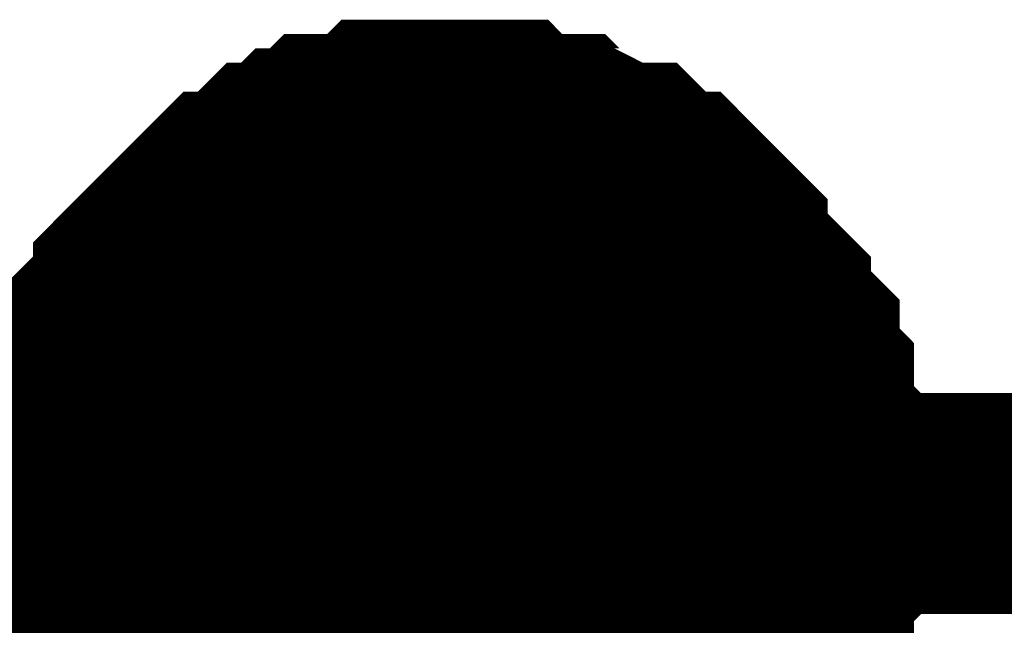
# Model space of a CAD drawing. Header units: inches. Extents: x 0 to 292, y 0 to 193.
# Tile 111 of 189: x 142.94 to 144.277, y 111.714 to 112.536. Entities that reach past the tile are written whole.
import ezdxf

# ---------------------------------------------------------------- set-up
doc = ezdxf.new("R2010")
doc.units = ezdxf.units.IN
doc.layers.add('Sheet', color=255, linetype='Continuous')

msp = doc.modelspace()

# ---------------------------------------------------------------- linework, layer by layer
at = {"layer": 'Sheet'}
for points in [[(143.0105, 111.879, 0.2997, 0.2997, 0), (143.0105, 111.8985, 0.2997, 0.2997, 0), (143.0105, 111.9375, 0.2997, 0.2997, 0), (143.0105, 111.957, 0.2997, 0.2997, 0), (143.03, 111.9765, 0.2997, 0.2997, 0), (143.03, 111.9959, 0.2997, 0.2997, 0), (143.03, 112.0349, 0.2997, 0.2997, 0), (143.0495, 112.0544, 0.2997, 0.2997, 0), (143.0495, 112.0739, 0.2997, 0.2997, 0), (143.069, 112.0934, 0.2997, 0.2997, 0), (143.069, 112.1129, 0.2997, 0.2997, 0), (143.0885, 112.1324, 0.2997, 0.2997, 0), (143.108, 112.1519, 0.2997, 0.2997, 0), (143.108, 112.1714, 0.2997, 0.2997, 0), (143.1274, 112.1909, 0.2997, 0.2997, 0), (143.1469, 112.2103, 0.2997, 0.2997, 0), (143.1664, 112.2298, 0.2997, 0.2997, 0), (143.1859, 112.2493, 0.2997, 0.2997, 0), (143.2054, 112.2688, 0.2997, 0.2997, 0), (143.2249, 112.2883, 0.2997, 0.2997, 0), (143.2443, 112.2883, 0.2997, 0.2997, 0), (143.2638, 112.3078, 0.2997, 0.2997, 0), (143.2833, 112.3273, 0.2997, 0.2997, 0), (143.3028, 112.3273, 0.2997, 0.2997, 0), (143.3223, 112.3468, 0.2997, 0.2997, 0), (143.3418, 112.3468, 0.2997, 0.2997, 0), (143.3612, 112.3663, 0.2997, 0.2997, 0), (143.4002, 112.3663, 0.2997, 0.2997, 0), (143.4197, 112.3663, 0.2997, 0.2997, 0), (143.4392, 112.3858, 0.2997, 0.2997, 0), (143.4587, 112.3858, 0.2997, 0.2997, 0), (143.4976, 112.3858, 0.2997, 0.2997, 0), (143.5171, 112.3858, 0.2997, 0.2997, 0)], [(143.0105, 111.879, 0.2997, 0.2997, 0), (143.0105, 111.8985, 0.2997, 0.2997, 0), (143.0105, 111.9375, 0.2997, 0.2997, 0), (143.0105, 111.957, 0.2997, 0.2997, 0), (143.03, 111.9765, 0.2997, 0.2997, 0), (143.03, 111.9959, 0.2997, 0.2997, 0), (143.03, 112.0349, 0.2997, 0.2997, 0), (143.0495, 112.0544, 0.2997, 0.2997, 0), (143.0495, 112.0739, 0.2997, 0.2997, 0), (143.069, 112.0934, 0.2997, 0.2997, 0), (143.069, 112.1129, 0.2997, 0.2997, 0), (143.0885, 112.1324, 0.2997, 0.2997, 0), (143.108, 112.1519, 0.2997, 0.2997, 0), (143.108, 112.1714, 0.2997, 0.2997, 0), (143.1274, 112.1909, 0.2997, 0.2997, 0), (143.1469, 112.2103, 0.2997, 0.2997, 0), (143.1664, 112.2298, 0.2997, 0.2997, 0), (143.1859, 112.2493, 0.2997, 0.2997, 0), (143.2054, 112.2688, 0.2997, 0.2997, 0), (143.2249, 112.2883, 0.2997, 0.2997, 0), (143.2443, 112.2883, 0.2997, 0.2997, 0), (143.2638, 112.3078, 0.2997, 0.2997, 0), (143.2833, 112.3273, 0.2997, 0.2997, 0), (143.3028, 112.3273, 0.2997, 0.2997, 0), (143.3223, 112.3468, 0.2997, 0.2997, 0), (143.3418, 112.3468, 0.2997, 0.2997, 0), (143.3612, 112.3663, 0.2997, 0.2997, 0), (143.4002, 112.3663, 0.2997, 0.2997, 0), (143.4197, 112.3663, 0.2997, 0.2997, 0), (143.4392, 112.3858, 0.2997, 0.2997, 0), (143.4587, 112.3858, 0.2997, 0.2997, 0), (143.4976, 112.3858, 0.2997, 0.2997, 0), (143.5171, 112.3858, 0.2997, 0.2997, 0)], [(143.0105, 111.879, 0.2997, 0.2997, 0), (143.0105, 111.8985, 0.2997, 0.2997, 0), (143.0105, 111.9375, 0.2997, 0.2997, 0), (143.0105, 111.957, 0.2997, 0.2997, 0), (143.03, 111.9765, 0.2997, 0.2997, 0), (143.03, 111.9959, 0.2997, 0.2997, 0), (143.03, 112.0349, 0.2997, 0.2997, 0), (143.0495, 112.0544, 0.2997, 0.2997, 0), (143.0495, 112.0739, 0.2997, 0.2997, 0), (143.069, 112.0934, 0.2997, 0.2997, 0), (143.069, 112.1129, 0.2997, 0.2997, 0), (143.0885, 112.1324, 0.2997, 0.2997, 0), (143.108, 112.1519, 0.2997, 0.2997, 0), (143.108, 112.1714, 0.2997, 0.2997, 0), (143.1274, 112.1909, 0.2997, 0.2997, 0), (143.1469, 112.2103, 0.2997, 0.2997, 0), (143.1664, 112.2298, 0.2997, 0.2997, 0), (143.1859, 112.2493, 0.2997, 0.2997, 0), (143.2054, 112.2688, 0.2997, 0.2997, 0), (143.2249, 112.2883, 0.2997, 0.2997, 0), (143.2443, 112.2883, 0.2997, 0.2997, 0), (143.2638, 112.3078, 0.2997, 0.2997, 0), (143.2833, 112.3273, 0.2997, 0.2997, 0), (143.3028, 112.3273, 0.2997, 0.2997, 0), (143.3223, 112.3468, 0.2997, 0.2997, 0), (143.3418, 112.3468, 0.2997, 0.2997, 0), (143.3612, 112.3663, 0.2997, 0.2997, 0), (143.4002, 112.3663, 0.2997, 0.2997, 0), (143.4197, 112.3663, 0.2997, 0.2997, 0), (143.4392, 112.3858, 0.2997, 0.2997, 0), (143.4587, 112.3858, 0.2997, 0.2997, 0), (143.4976, 112.3858, 0.2997, 0.2997, 0), (143.5171, 112.3858, 0.2997, 0.2997, 0)], [(143.0105, 111.879, 0.2997, 0.2997, 0), (143.0105, 111.8985, 0.2997, 0.2997, 0), (143.0105, 111.9375, 0.2997, 0.2997, 0), (143.0105, 111.957, 0.2997, 0.2997, 0), (143.03, 111.9765, 0.2997, 0.2997, 0), (143.03, 111.9959, 0.2997, 0.2997, 0), (143.03, 112.0349, 0.2997, 0.2997, 0), (143.0495, 112.0544, 0.2997, 0.2997, 0), (143.0495, 112.0739, 0.2997, 0.2997, 0), (143.069, 112.0934, 0.2997, 0.2997, 0), (143.069, 112.1129, 0.2997, 0.2997, 0), (143.0885, 112.1324, 0.2997, 0.2997, 0), (143.108, 112.1519, 0.2997, 0.2997, 0), (143.108, 112.1714, 0.2997, 0.2997, 0), (143.1274, 112.1909, 0.2997, 0.2997, 0), (143.1469, 112.2103, 0.2997, 0.2997, 0), (143.1664, 112.2298, 0.2997, 0.2997, 0), (143.1859, 112.2493, 0.2997, 0.2997, 0), (143.2054, 112.2688, 0.2997, 0.2997, 0), (143.2249, 112.2883, 0.2997, 0.2997, 0), (143.2443, 112.2883, 0.2997, 0.2997, 0), (143.2638, 112.3078, 0.2997, 0.2997, 0), (143.2833, 112.3273, 0.2997, 0.2997, 0), (143.3028, 112.3273, 0.2997, 0.2997, 0), (143.3223, 112.3468, 0.2997, 0.2997, 0), (143.3418, 112.3468, 0.2997, 0.2997, 0), (143.3612, 112.3663, 0.2997, 0.2997, 0), (143.4002, 112.3663, 0.2997, 0.2997, 0), (143.4197, 112.3663, 0.2997, 0.2997, 0), (143.4392, 112.3858, 0.2997, 0.2997, 0), (143.4587, 112.3858, 0.2997, 0.2997, 0), (143.4976, 112.3858, 0.2997, 0.2997, 0), (143.5171, 112.3858, 0.2997, 0.2997, 0)], [(143.5171, 112.3858, 0.2997, 0.2997, 0), (143.5171, 112.3858, 0.2997, 0.2997, 0)], [(143.5171, 112.3858, 0.2997, 0.2997, 0), (143.5366, 112.3858, 0.2997, 0.2997, 0), (143.5756, 112.3858, 0.2997, 0.2997, 0), (143.5951, 112.3858, 0.2997, 0.2997, 0), (143.6145, 112.3663, 0.2997, 0.2997, 0), (143.6535, 112.3663, 0.2997, 0.2997, 0), (143.673, 112.3663, 0.2997, 0.2997, 0), (143.6925, 112.3468, 0.2997, 0.2997, 0), (143.712, 112.3468, 0.2997, 0.2997, 0), (143.7509, 112.3273, 0.2997, 0.2997, 0), (143.7704, 112.3273, 0.2997, 0.2997, 0), (143.7899, 112.3078, 0.2997, 0.2997, 0), (143.8094, 112.2883, 0.2997, 0.2997, 0), (143.8289, 112.2883, 0.2997, 0.2997, 0), (143.8483, 112.2688, 0.2997, 0.2997, 0), (143.8678, 112.2493, 0.2997, 0.2997, 0), (143.8873, 112.2298, 0.2997, 0.2997, 0), (143.8873, 112.2103, 0.2997, 0.2997, 0), (143.9068, 112.1909, 0.2997, 0.2997, 0), (143.9263, 112.1714, 0.2997, 0.2997, 0), (143.9458, 112.1519, 0.2997, 0.2997, 0), (143.9458, 112.1324, 0.2997, 0.2997, 0), (143.9652, 112.1129, 0.2997, 0.2997, 0), (143.9847, 112.0934, 0.2997, 0.2997, 0), (143.9847, 112.0739, 0.2997, 0.2997, 0), (143.9847, 112.0544, 0.2997, 0.2997, 0), (144.0042, 112.0349, 0.2997, 0.2997, 0), (144.0042, 111.9959, 0.2997, 0.2997, 0), (144.0042, 111.9765, 0.2997, 0.2997, 0), (144.0237, 111.957, 0.2997, 0.2997, 0), (144.0237, 111.9375, 0.2997, 0.2997, 0), (144.0237, 111.8985, 0.2997, 0.2997, 0), (144.0237, 111.879, 0.2997, 0.2997, 0)], [(143.5171, 112.3858, 0.2997, 0.2997, 0), (143.5171, 112.3858, 0.2997, 0.2997, 0)], [(143.5171, 112.3858, 0.2997, 0.2997, 0), (143.5366, 112.3858, 0.2997, 0.2997, 0), (143.5756, 112.3858, 0.2997, 0.2997, 0), (143.5951, 112.3858, 0.2997, 0.2997, 0), (143.6145, 112.3663, 0.2997, 0.2997, 0), (143.6535, 112.3663, 0.2997, 0.2997, 0), (143.673, 112.3663, 0.2997, 0.2997, 0), (143.6925, 112.3468, 0.2997, 0.2997, 0), (143.712, 112.3468, 0.2997, 0.2997, 0), (143.7509, 112.3273, 0.2997, 0.2997, 0), (143.7704, 112.3273, 0.2997, 0.2997, 0), (143.7899, 112.3078, 0.2997, 0.2997, 0), (143.8094, 112.2883, 0.2997, 0.2997, 0), (143.8289, 112.2883, 0.2997, 0.2997, 0), (143.8483, 112.2688, 0.2997, 0.2997, 0), (143.8678, 112.2493, 0.2997, 0.2997, 0), (143.8873, 112.2298, 0.2997, 0.2997, 0), (143.8873, 112.2103, 0.2997, 0.2997, 0), (143.9068, 112.1909, 0.2997, 0.2997, 0), (143.9263, 112.1714, 0.2997, 0.2997, 0), (143.9458, 112.1519, 0.2997, 0.2997, 0), (143.9458, 112.1324, 0.2997, 0.2997, 0), (143.9652, 112.1129, 0.2997, 0.2997, 0), (143.9847, 112.0934, 0.2997, 0.2997, 0), (143.9847, 112.0739, 0.2997, 0.2997, 0), (143.9847, 112.0544, 0.2997, 0.2997, 0), (144.0042, 112.0349, 0.2997, 0.2997, 0), (144.0042, 111.9959, 0.2997, 0.2997, 0), (144.0042, 111.9765, 0.2997, 0.2997, 0), (144.0237, 111.957, 0.2997, 0.2997, 0), (144.0237, 111.9375, 0.2997, 0.2997, 0), (144.0237, 111.8985, 0.2997, 0.2997, 0), (144.0237, 111.879, 0.2997, 0.2997, 0)], [(143.5171, 112.3858, 0.2997, 0.2997, 0), (143.5171, 112.3858, 0.2997, 0.2997, 0)], [(143.5171, 112.3858, 0.2997, 0.2997, 0), (143.5366, 112.3858, 0.2997, 0.2997, 0), (143.5756, 112.3858, 0.2997, 0.2997, 0), (143.5951, 112.3858, 0.2997, 0.2997, 0), (143.6145, 112.3663, 0.2997, 0.2997, 0), (143.6535, 112.3663, 0.2997, 0.2997, 0), (143.673, 112.3663, 0.2997, 0.2997, 0), (143.6925, 112.3468, 0.2997, 0.2997, 0), (143.712, 112.3468, 0.2997, 0.2997, 0), (143.7509, 112.3273, 0.2997, 0.2997, 0), (143.7704, 112.3273, 0.2997, 0.2997, 0), (143.7899, 112.3078, 0.2997, 0.2997, 0), (143.8094, 112.2883, 0.2997, 0.2997, 0), (143.8289, 112.2883, 0.2997, 0.2997, 0), (143.8483, 112.2688, 0.2997, 0.2997, 0), (143.8678, 112.2493, 0.2997, 0.2997, 0), (143.8873, 112.2298, 0.2997, 0.2997, 0), (143.8873, 112.2103, 0.2997, 0.2997, 0), (143.9068, 112.1909, 0.2997, 0.2997, 0), (143.9263, 112.1714, 0.2997, 0.2997, 0), (143.9458, 112.1519, 0.2997, 0.2997, 0), (143.9458, 112.1324, 0.2997, 0.2997, 0), (143.9652, 112.1129, 0.2997, 0.2997, 0), (143.9847, 112.0934, 0.2997, 0.2997, 0), (143.9847, 112.0739, 0.2997, 0.2997, 0), (143.9847, 112.0544, 0.2997, 0.2997, 0), (144.0042, 112.0349, 0.2997, 0.2997, 0), (144.0042, 111.9959, 0.2997, 0.2997, 0), (144.0042, 111.9765, 0.2997, 0.2997, 0), (144.0237, 111.957, 0.2997, 0.2997, 0), (144.0237, 111.9375, 0.2997, 0.2997, 0), (144.0237, 111.8985, 0.2997, 0.2997, 0), (144.0237, 111.879, 0.2997, 0.2997, 0)], [(143.5171, 112.3858, 0.2997, 0.2997, 0), (143.5171, 112.3858, 0.2997, 0.2997, 0)], [(143.5171, 112.3858, 0.2997, 0.2997, 0), (143.5366, 112.3858, 0.2997, 0.2997, 0), (143.5756, 112.3858, 0.2997, 0.2997, 0), (143.5951, 112.3858, 0.2997, 0.2997, 0), (143.6145, 112.3663, 0.2997, 0.2997, 0), (143.6535, 112.3663, 0.2997, 0.2997, 0), (143.673, 112.3663, 0.2997, 0.2997, 0), (143.6925, 112.3468, 0.2997, 0.2997, 0), (143.712, 112.3468, 0.2997, 0.2997, 0), (143.7509, 112.3273, 0.2997, 0.2997, 0), (143.7704, 112.3273, 0.2997, 0.2997, 0), (143.7899, 112.3078, 0.2997, 0.2997, 0), (143.8094, 112.2883, 0.2997, 0.2997, 0), (143.8289, 112.2883, 0.2997, 0.2997, 0), (143.8483, 112.2688, 0.2997, 0.2997, 0), (143.8678, 112.2493, 0.2997, 0.2997, 0), (143.8873, 112.2298, 0.2997, 0.2997, 0), (143.8873, 112.2103, 0.2997, 0.2997, 0), (143.9068, 112.1909, 0.2997, 0.2997, 0), (143.9263, 112.1714, 0.2997, 0.2997, 0), (143.9458, 112.1519, 0.2997, 0.2997, 0), (143.9458, 112.1324, 0.2997, 0.2997, 0), (143.9652, 112.1129, 0.2997, 0.2997, 0), (143.9847, 112.0934, 0.2997, 0.2997, 0), (143.9847, 112.0739, 0.2997, 0.2997, 0), (143.9847, 112.0544, 0.2997, 0.2997, 0), (144.0042, 112.0349, 0.2997, 0.2997, 0), (144.0042, 111.9959, 0.2997, 0.2997, 0), (144.0042, 111.9765, 0.2997, 0.2997, 0), (144.0237, 111.957, 0.2997, 0.2997, 0), (144.0237, 111.9375, 0.2997, 0.2997, 0), (144.0237, 111.8985, 0.2997, 0.2997, 0), (144.0237, 111.879, 0.2997, 0.2997, 0)], [(143.0105, 111.879, 0.0991, 0.0991, 0), (143.0105, 111.8985, 0.0991, 0.0991, 0), (143.0105, 111.9375, 0.0991, 0.0991, 0), (143.0105, 111.957, 0.0991, 0.0991, 0), (143.03, 111.9765, 0.0991, 0.0991, 0), (143.03, 111.9959, 0.0991, 0.0991, 0), (143.03, 112.0349, 0.0991, 0.0991, 0), (143.0495, 112.0544, 0.0991, 0.0991, 0), (143.0495, 112.0739, 0.0991, 0.0991, 0), (143.069, 112.0934, 0.0991, 0.0991, 0), (143.069, 112.1129, 0.0991, 0.0991, 0), (143.0885, 112.1324, 0.0991, 0.0991, 0), (143.108, 112.1519, 0.0991, 0.0991, 0), (143.108, 112.1714, 0.0991, 0.0991, 0), (143.1274, 112.1909, 0.0991, 0.0991, 0), (143.1469, 112.2103, 0.0991, 0.0991, 0), (143.1664, 112.2298, 0.0991, 0.0991, 0), (143.1859, 112.2493, 0.0991, 0.0991, 0), (143.2054, 112.2688, 0.0991, 0.0991, 0), (143.2249, 112.2883, 0.0991, 0.0991, 0), (143.2443, 112.2883, 0.0991, 0.0991, 0), (143.2638, 112.3078, 0.0991, 0.0991, 0), (143.2833, 112.3273, 0.0991, 0.0991, 0), (143.3028, 112.3273, 0.0991, 0.0991, 0), (143.3223, 112.3468, 0.0991, 0.0991, 0), (143.3418, 112.3468, 0.0991, 0.0991, 0), (143.3612, 112.3663, 0.0991, 0.0991, 0), (143.4002, 112.3663, 0.0991, 0.0991, 0), (143.4197, 112.3663, 0.0991, 0.0991, 0), (143.4392, 112.3858, 0.0991, 0.0991, 0), (143.4587, 112.3858, 0.0991, 0.0991, 0), (143.4976, 112.3858, 0.0991, 0.0991, 0), (143.5171, 112.3858, 0.0991, 0.0991, 0)], [(143.0105, 111.879, 0.0991, 0.0991, 0), (143.0105, 111.8985, 0.0991, 0.0991, 0), (143.0105, 111.9375, 0.0991, 0.0991, 0), (143.0105, 111.957, 0.0991, 0.0991, 0), (143.03, 111.9765, 0.0991, 0.0991, 0), (143.03, 111.9959, 0.0991, 0.0991, 0), (143.03, 112.0349, 0.0991, 0.0991, 0), (143.0495, 112.0544, 0.0991, 0.0991, 0), (143.0495, 112.0739, 0.0991, 0.0991, 0), (143.069, 112.0934, 0.0991, 0.0991, 0), (143.069, 112.1129, 0.0991, 0.0991, 0), (143.0885, 112.1324, 0.0991, 0.0991, 0), (143.108, 112.1519, 0.0991, 0.0991, 0), (143.108, 112.1714, 0.0991, 0.0991, 0), (143.1274, 112.1909, 0.0991, 0.0991, 0), (143.1469, 112.2103, 0.0991, 0.0991, 0), (143.1664, 112.2298, 0.0991, 0.0991, 0), (143.1859, 112.2493, 0.0991, 0.0991, 0), (143.2054, 112.2688, 0.0991, 0.0991, 0), (143.2249, 112.2883, 0.0991, 0.0991, 0), (143.2443, 112.2883, 0.0991, 0.0991, 0), (143.2638, 112.3078, 0.0991, 0.0991, 0), (143.2833, 112.3273, 0.0991, 0.0991, 0), (143.3028, 112.3273, 0.0991, 0.0991, 0), (143.3223, 112.3468, 0.0991, 0.0991, 0), (143.3418, 112.3468, 0.0991, 0.0991, 0), (143.3612, 112.3663, 0.0991, 0.0991, 0), (143.4002, 112.3663, 0.0991, 0.0991, 0), (143.4197, 112.3663, 0.0991, 0.0991, 0), (143.4392, 112.3858, 0.0991, 0.0991, 0), (143.4587, 112.3858, 0.0991, 0.0991, 0), (143.4976, 112.3858, 0.0991, 0.0991, 0), (143.5171, 112.3858, 0.0991, 0.0991, 0)], [(143.0105, 111.879, 0.0991, 0.0991, 0), (143.0105, 111.8985, 0.0991, 0.0991, 0), (143.0105, 111.9375, 0.0991, 0.0991, 0), (143.0105, 111.957, 0.0991, 0.0991, 0), (143.03, 111.9765, 0.0991, 0.0991, 0), (143.03, 111.9959, 0.0991, 0.0991, 0), (143.03, 112.0349, 0.0991, 0.0991, 0), (143.0495, 112.0544, 0.0991, 0.0991, 0), (143.0495, 112.0739, 0.0991, 0.0991, 0), (143.069, 112.0934, 0.0991, 0.0991, 0), (143.069, 112.1129, 0.0991, 0.0991, 0), (143.0885, 112.1324, 0.0991, 0.0991, 0), (143.108, 112.1519, 0.0991, 0.0991, 0), (143.108, 112.1714, 0.0991, 0.0991, 0), (143.1274, 112.1909, 0.0991, 0.0991, 0), (143.1469, 112.2103, 0.0991, 0.0991, 0), (143.1664, 112.2298, 0.0991, 0.0991, 0), (143.1859, 112.2493, 0.0991, 0.0991, 0), (143.2054, 112.2688, 0.0991, 0.0991, 0), (143.2249, 112.2883, 0.0991, 0.0991, 0), (143.2443, 112.2883, 0.0991, 0.0991, 0), (143.2638, 112.3078, 0.0991, 0.0991, 0), (143.2833, 112.3273, 0.0991, 0.0991, 0), (143.3028, 112.3273, 0.0991, 0.0991, 0), (143.3223, 112.3468, 0.0991, 0.0991, 0), (143.3418, 112.3468, 0.0991, 0.0991, 0), (143.3612, 112.3663, 0.0991, 0.0991, 0), (143.4002, 112.3663, 0.0991, 0.0991, 0), (143.4197, 112.3663, 0.0991, 0.0991, 0), (143.4392, 112.3858, 0.0991, 0.0991, 0), (143.4587, 112.3858, 0.0991, 0.0991, 0), (143.4976, 112.3858, 0.0991, 0.0991, 0), (143.5171, 112.3858, 0.0991, 0.0991, 0)], [(143.0105, 111.879, 0.0991, 0.0991, 0), (143.0105, 111.8985, 0.0991, 0.0991, 0), (143.0105, 111.9375, 0.0991, 0.0991, 0), (143.0105, 111.957, 0.0991, 0.0991, 0), (143.03, 111.9765, 0.0991, 0.0991, 0), (143.03, 111.9959, 0.0991, 0.0991, 0), (143.03, 112.0349, 0.0991, 0.0991, 0), (143.0495, 112.0544, 0.0991, 0.0991, 0), (143.0495, 112.0739, 0.0991, 0.0991, 0), (143.069, 112.0934, 0.0991, 0.0991, 0), (143.069, 112.1129, 0.0991, 0.0991, 0), (143.0885, 112.1324, 0.0991, 0.0991, 0), (143.108, 112.1519, 0.0991, 0.0991, 0), (143.108, 112.1714, 0.0991, 0.0991, 0), (143.1274, 112.1909, 0.0991, 0.0991, 0), (143.1469, 112.2103, 0.0991, 0.0991, 0), (143.1664, 112.2298, 0.0991, 0.0991, 0), (143.1859, 112.2493, 0.0991, 0.0991, 0), (143.2054, 112.2688, 0.0991, 0.0991, 0), (143.2249, 112.2883, 0.0991, 0.0991, 0), (143.2443, 112.2883, 0.0991, 0.0991, 0), (143.2638, 112.3078, 0.0991, 0.0991, 0), (143.2833, 112.3273, 0.0991, 0.0991, 0), (143.3028, 112.3273, 0.0991, 0.0991, 0), (143.3223, 112.3468, 0.0991, 0.0991, 0), (143.3418, 112.3468, 0.0991, 0.0991, 0), (143.3612, 112.3663, 0.0991, 0.0991, 0), (143.4002, 112.3663, 0.0991, 0.0991, 0), (143.4197, 112.3663, 0.0991, 0.0991, 0), (143.4392, 112.3858, 0.0991, 0.0991, 0), (143.4587, 112.3858, 0.0991, 0.0991, 0), (143.4976, 112.3858, 0.0991, 0.0991, 0), (143.5171, 112.3858, 0.0991, 0.0991, 0)], [(143.5171, 112.3858, 0.0991, 0.0991, 0), (143.5171, 112.3858, 0.0991, 0.0991, 0)], [(143.5171, 112.3858, 0.0991, 0.0991, 0), (143.5366, 112.3858, 0.0991, 0.0991, 0), (143.5756, 112.3858, 0.0991, 0.0991, 0), (143.5951, 112.3858, 0.0991, 0.0991, 0), (143.6145, 112.3663, 0.0991, 0.0991, 0), (143.6535, 112.3663, 0.0991, 0.0991, 0), (143.673, 112.3663, 0.0991, 0.0991, 0), (143.6925, 112.3468, 0.0991, 0.0991, 0), (143.712, 112.3468, 0.0991, 0.0991, 0), (143.7509, 112.3273, 0.0991, 0.0991, 0), (143.7704, 112.3273, 0.0991, 0.0991, 0), (143.7899, 112.3078, 0.0991, 0.0991, 0), (143.8094, 112.2883, 0.0991, 0.0991, 0), (143.8289, 112.2883, 0.0991, 0.0991, 0), (143.8483, 112.2688, 0.0991, 0.0991, 0), (143.8678, 112.2493, 0.0991, 0.0991, 0), (143.8873, 112.2298, 0.0991, 0.0991, 0), (143.8873, 112.2103, 0.0991, 0.0991, 0), (143.9068, 112.1909, 0.0991, 0.0991, 0), (143.9263, 112.1714, 0.0991, 0.0991, 0), (143.9458, 112.1519, 0.0991, 0.0991, 0), (143.9458, 112.1324, 0.0991, 0.0991, 0), (143.9652, 112.1129, 0.0991, 0.0991, 0), (143.9847, 112.0934, 0.0991, 0.0991, 0), (143.9847, 112.0739, 0.0991, 0.0991, 0), (143.9847, 112.0544, 0.0991, 0.0991, 0), (144.0042, 112.0349, 0.0991, 0.0991, 0), (144.0042, 111.9959, 0.0991, 0.0991, 0), (144.0042, 111.9765, 0.0991, 0.0991, 0), (144.0237, 111.957, 0.0991, 0.0991, 0), (144.0237, 111.9375, 0.0991, 0.0991, 0), (144.0237, 111.8985, 0.0991, 0.0991, 0), (144.0237, 111.879, 0.0991, 0.0991, 0)], [(143.5171, 112.3858, 0.0991, 0.0991, 0), (143.5171, 112.3858, 0.0991, 0.0991, 0)], [(143.5171, 112.3858, 0.0991, 0.0991, 0), (143.5366, 112.3858, 0.0991, 0.0991, 0), (143.5756, 112.3858, 0.0991, 0.0991, 0), (143.5951, 112.3858, 0.0991, 0.0991, 0), (143.6145, 112.3663, 0.0991, 0.0991, 0), (143.6535, 112.3663, 0.0991, 0.0991, 0), (143.673, 112.3663, 0.0991, 0.0991, 0), (143.6925, 112.3468, 0.0991, 0.0991, 0), (143.712, 112.3468, 0.0991, 0.0991, 0), (143.7509, 112.3273, 0.0991, 0.0991, 0), (143.7704, 112.3273, 0.0991, 0.0991, 0), (143.7899, 112.3078, 0.0991, 0.0991, 0), (143.8094, 112.2883, 0.0991, 0.0991, 0), (143.8289, 112.2883, 0.0991, 0.0991, 0), (143.8483, 112.2688, 0.0991, 0.0991, 0), (143.8678, 112.2493, 0.0991, 0.0991, 0), (143.8873, 112.2298, 0.0991, 0.0991, 0), (143.8873, 112.2103, 0.0991, 0.0991, 0), (143.9068, 112.1909, 0.0991, 0.0991, 0), (143.9263, 112.1714, 0.0991, 0.0991, 0), (143.9458, 112.1519, 0.0991, 0.0991, 0), (143.9458, 112.1324, 0.0991, 0.0991, 0), (143.9652, 112.1129, 0.0991, 0.0991, 0), (143.9847, 112.0934, 0.0991, 0.0991, 0), (143.9847, 112.0739, 0.0991, 0.0991, 0), (143.9847, 112.0544, 0.0991, 0.0991, 0), (144.0042, 112.0349, 0.0991, 0.0991, 0), (144.0042, 111.9959, 0.0991, 0.0991, 0), (144.0042, 111.9765, 0.0991, 0.0991, 0), (144.0237, 111.957, 0.0991, 0.0991, 0), (144.0237, 111.9375, 0.0991, 0.0991, 0), (144.0237, 111.8985, 0.0991, 0.0991, 0), (144.0237, 111.879, 0.0991, 0.0991, 0)], [(143.5171, 112.3858, 0.0991, 0.0991, 0), (143.5171, 112.3858, 0.0991, 0.0991, 0)], [(143.5171, 112.3858, 0.0991, 0.0991, 0), (143.5366, 112.3858, 0.0991, 0.0991, 0), (143.5756, 112.3858, 0.0991, 0.0991, 0), (143.5951, 112.3858, 0.0991, 0.0991, 0), (143.6145, 112.3663, 0.0991, 0.0991, 0), (143.6535, 112.3663, 0.0991, 0.0991, 0), (143.673, 112.3663, 0.0991, 0.0991, 0), (143.6925, 112.3468, 0.0991, 0.0991, 0), (143.712, 112.3468, 0.0991, 0.0991, 0), (143.7509, 112.3273, 0.0991, 0.0991, 0), (143.7704, 112.3273, 0.0991, 0.0991, 0), (143.7899, 112.3078, 0.0991, 0.0991, 0), (143.8094, 112.2883, 0.0991, 0.0991, 0), (143.8289, 112.2883, 0.0991, 0.0991, 0), (143.8483, 112.2688, 0.0991, 0.0991, 0), (143.8678, 112.2493, 0.0991, 0.0991, 0), (143.8873, 112.2298, 0.0991, 0.0991, 0), (143.8873, 112.2103, 0.0991, 0.0991, 0), (143.9068, 112.1909, 0.0991, 0.0991, 0), (143.9263, 112.1714, 0.0991, 0.0991, 0), (143.9458, 112.1519, 0.0991, 0.0991, 0), (143.9458, 112.1324, 0.0991, 0.0991, 0), (143.9652, 112.1129, 0.0991, 0.0991, 0), (143.9847, 112.0934, 0.0991, 0.0991, 0), (143.9847, 112.0739, 0.0991, 0.0991, 0), (143.9847, 112.0544, 0.0991, 0.0991, 0), (144.0042, 112.0349, 0.0991, 0.0991, 0), (144.0042, 111.9959, 0.0991, 0.0991, 0), (144.0042, 111.9765, 0.0991, 0.0991, 0), (144.0237, 111.957, 0.0991, 0.0991, 0), (144.0237, 111.9375, 0.0991, 0.0991, 0), (144.0237, 111.8985, 0.0991, 0.0991, 0), (144.0237, 111.879, 0.0991, 0.0991, 0)], [(143.5171, 112.3858, 0.0991, 0.0991, 0), (143.5171, 112.3858, 0.0991, 0.0991, 0)], [(143.5171, 112.3858, 0.0991, 0.0991, 0), (143.5366, 112.3858, 0.0991, 0.0991, 0), (143.5756, 112.3858, 0.0991, 0.0991, 0), (143.5951, 112.3858, 0.0991, 0.0991, 0), (143.6145, 112.3663, 0.0991, 0.0991, 0), (143.6535, 112.3663, 0.0991, 0.0991, 0), (143.673, 112.3663, 0.0991, 0.0991, 0), (143.6925, 112.3468, 0.0991, 0.0991, 0), (143.712, 112.3468, 0.0991, 0.0991, 0), (143.7509, 112.3273, 0.0991, 0.0991, 0), (143.7704, 112.3273, 0.0991, 0.0991, 0), (143.7899, 112.3078, 0.0991, 0.0991, 0), (143.8094, 112.2883, 0.0991, 0.0991, 0), (143.8289, 112.2883, 0.0991, 0.0991, 0), (143.8483, 112.2688, 0.0991, 0.0991, 0), (143.8678, 112.2493, 0.0991, 0.0991, 0), (143.8873, 112.2298, 0.0991, 0.0991, 0), (143.8873, 112.2103, 0.0991, 0.0991, 0), (143.9068, 112.1909, 0.0991, 0.0991, 0), (143.9263, 112.1714, 0.0991, 0.0991, 0), (143.9458, 112.1519, 0.0991, 0.0991, 0), (143.9458, 112.1324, 0.0991, 0.0991, 0), (143.9652, 112.1129, 0.0991, 0.0991, 0), (143.9847, 112.0934, 0.0991, 0.0991, 0), (143.9847, 112.0739, 0.0991, 0.0991, 0), (143.9847, 112.0544, 0.0991, 0.0991, 0), (144.0042, 112.0349, 0.0991, 0.0991, 0), (144.0042, 111.9959, 0.0991, 0.0991, 0), (144.0042, 111.9765, 0.0991, 0.0991, 0), (144.0237, 111.957, 0.0991, 0.0991, 0), (144.0237, 111.9375, 0.0991, 0.0991, 0), (144.0237, 111.8985, 0.0991, 0.0991, 0), (144.0237, 111.879, 0.0991, 0.0991, 0)], [(131.3398, 111.879, 0.2997, 0.2997, 0), (131.632, 111.879, 0.2997, 0.2997, 0), (143.5171, 111.879, 0.2997, 0.2997, 0), (143.634, 111.879, 0.2997, 0.2997, 0), (156.6297, 111.879, 0.2997, 0.2997, 0), (156.6297, 101.1589, 0.2997, 0.2997, 0)], [(143.1274, 111.5476, 0.2997, 0.2997, 0), (143.108, 111.5671, 0.2997, 0.2997, 0), (143.108, 111.5866, 0.2997, 0.2997, 0), (143.0885, 111.6061, 0.2997, 0.2997, 0), (143.069, 111.6256, 0.2997, 0.2997, 0), (143.069, 111.6451, 0.2997, 0.2997, 0), (143.0495, 111.6646, 0.2997, 0.2997, 0), (143.0495, 111.7036, 0.2997, 0.2997, 0), (143.03, 111.7231, 0.2997, 0.2997, 0), (143.03, 111.7426, 0.2997, 0.2997, 0), (143.03, 111.7815, 0.2997, 0.2997, 0), (143.0105, 111.801, 0.2997, 0.2997, 0), (143.0105, 111.8205, 0.2997, 0.2997, 0), (143.0105, 111.8595, 0.2997, 0.2997, 0), (143.0105, 111.879, 0.2997, 0.2997, 0)], [(143.0105, 111.879, 0.2997, 0.2997, 0), (143.0105, 111.879, 0.2997, 0.2997, 0)], [(143.1274, 111.5476, 0.2997, 0.2997, 0), (143.108, 111.5671, 0.2997, 0.2997, 0), (143.108, 111.5866, 0.2997, 0.2997, 0), (143.0885, 111.6061, 0.2997, 0.2997, 0), (143.069, 111.6256, 0.2997, 0.2997, 0), (143.069, 111.6451, 0.2997, 0.2997, 0), (143.0495, 111.6646, 0.2997, 0.2997, 0), (143.0495, 111.7036, 0.2997, 0.2997, 0), (143.03, 111.7231, 0.2997, 0.2997, 0), (143.03, 111.7426, 0.2997, 0.2997, 0), (143.03, 111.7815, 0.2997, 0.2997, 0), (143.0105, 111.801, 0.2997, 0.2997, 0), (143.0105, 111.8205, 0.2997, 0.2997, 0), (143.0105, 111.8595, 0.2997, 0.2997, 0), (143.0105, 111.879, 0.2997, 0.2997, 0)], [(143.0105, 111.879, 0.2997, 0.2997, 0), (143.0105, 111.879, 0.2997, 0.2997, 0)], [(143.1274, 111.5476, 0.2997, 0.2997, 0), (143.108, 111.5671, 0.2997, 0.2997, 0), (143.108, 111.5866, 0.2997, 0.2997, 0), (143.0885, 111.6061, 0.2997, 0.2997, 0), (143.069, 111.6256, 0.2997, 0.2997, 0), (143.069, 111.6451, 0.2997, 0.2997, 0), (143.0495, 111.6646, 0.2997, 0.2997, 0), (143.0495, 111.7036, 0.2997, 0.2997, 0), (143.03, 111.7231, 0.2997, 0.2997, 0), (143.03, 111.7426, 0.2997, 0.2997, 0), (143.03, 111.7815, 0.2997, 0.2997, 0), (143.0105, 111.801, 0.2997, 0.2997, 0), (143.0105, 111.8205, 0.2997, 0.2997, 0), (143.0105, 111.8595, 0.2997, 0.2997, 0), (143.0105, 111.879, 0.2997, 0.2997, 0)], [(143.0105, 111.879, 0.2997, 0.2997, 0), (143.0105, 111.879, 0.2997, 0.2997, 0)], [(143.1274, 111.5476, 0.2997, 0.2997, 0), (143.108, 111.5671, 0.2997, 0.2997, 0), (143.108, 111.5866, 0.2997, 0.2997, 0), (143.0885, 111.6061, 0.2997, 0.2997, 0), (143.069, 111.6256, 0.2997, 0.2997, 0), (143.069, 111.6451, 0.2997, 0.2997, 0), (143.0495, 111.6646, 0.2997, 0.2997, 0), (143.0495, 111.7036, 0.2997, 0.2997, 0), (143.03, 111.7231, 0.2997, 0.2997, 0), (143.03, 111.7426, 0.2997, 0.2997, 0), (143.03, 111.7815, 0.2997, 0.2997, 0), (143.0105, 111.801, 0.2997, 0.2997, 0), (143.0105, 111.8205, 0.2997, 0.2997, 0), (143.0105, 111.8595, 0.2997, 0.2997, 0), (143.0105, 111.879, 0.2997, 0.2997, 0)], [(143.0105, 111.879, 0.2997, 0.2997, 0), (143.0105, 111.879, 0.2997, 0.2997, 0)], [(143.5171, 99.814, 0.2997, 0.2997, 0), (143.5171, 111.879, 0.2997, 0.2997, 0)], [(144.0237, 111.879, 0.2997, 0.2997, 0), (144.0237, 111.8595, 0.2997, 0.2997, 0), (144.0237, 111.8205, 0.2997, 0.2997, 0), (144.0237, 111.801, 0.2997, 0.2997, 0), (144.0042, 111.7815, 0.2997, 0.2997, 0), (144.0042, 111.7426, 0.2997, 0.2997, 0), (144.0042, 111.7231, 0.2997, 0.2997, 0), (143.9847, 111.7036, 0.2997, 0.2997, 0), (143.9847, 111.6646, 0.2997, 0.2997, 0), (143.9847, 111.6451, 0.2997, 0.2997, 0), (143.9652, 111.6256, 0.2997, 0.2997, 0), (143.9458, 111.6061, 0.2997, 0.2997, 0), (143.9458, 111.5866, 0.2997, 0.2997, 0), (143.9263, 111.5671, 0.2997, 0.2997, 0), (143.9068, 111.5476, 0.2997, 0.2997, 0)], [(144.0237, 111.879, 0.2997, 0.2997, 0), (144.0237, 111.8595, 0.2997, 0.2997, 0), (144.0237, 111.8205, 0.2997, 0.2997, 0), (144.0237, 111.801, 0.2997, 0.2997, 0), (144.0042, 111.7815, 0.2997, 0.2997, 0), (144.0042, 111.7426, 0.2997, 0.2997, 0), (144.0042, 111.7231, 0.2997, 0.2997, 0), (143.9847, 111.7036, 0.2997, 0.2997, 0), (143.9847, 111.6646, 0.2997, 0.2997, 0), (143.9847, 111.6451, 0.2997, 0.2997, 0), (143.9652, 111.6256, 0.2997, 0.2997, 0), (143.9458, 111.6061, 0.2997, 0.2997, 0), (143.9458, 111.5866, 0.2997, 0.2997, 0), (143.9263, 111.5671, 0.2997, 0.2997, 0), (143.9068, 111.5476, 0.2997, 0.2997, 0)], [(144.0237, 111.879, 0.2997, 0.2997, 0), (144.0237, 111.8595, 0.2997, 0.2997, 0), (144.0237, 111.8205, 0.2997, 0.2997, 0), (144.0237, 111.801, 0.2997, 0.2997, 0), (144.0042, 111.7815, 0.2997, 0.2997, 0), (144.0042, 111.7426, 0.2997, 0.2997, 0), (144.0042, 111.7231, 0.2997, 0.2997, 0), (143.9847, 111.7036, 0.2997, 0.2997, 0), (143.9847, 111.6646, 0.2997, 0.2997, 0), (143.9847, 111.6451, 0.2997, 0.2997, 0), (143.9652, 111.6256, 0.2997, 0.2997, 0), (143.9458, 111.6061, 0.2997, 0.2997, 0), (143.9458, 111.5866, 0.2997, 0.2997, 0), (143.9263, 111.5671, 0.2997, 0.2997, 0), (143.9068, 111.5476, 0.2997, 0.2997, 0)], [(144.0237, 111.879, 0.2997, 0.2997, 0), (144.0237, 111.8595, 0.2997, 0.2997, 0), (144.0237, 111.8205, 0.2997, 0.2997, 0), (144.0237, 111.801, 0.2997, 0.2997, 0), (144.0042, 111.7815, 0.2997, 0.2997, 0), (144.0042, 111.7426, 0.2997, 0.2997, 0), (144.0042, 111.7231, 0.2997, 0.2997, 0), (143.9847, 111.7036, 0.2997, 0.2997, 0), (143.9847, 111.6646, 0.2997, 0.2997, 0), (143.9847, 111.6451, 0.2997, 0.2997, 0), (143.9652, 111.6256, 0.2997, 0.2997, 0), (143.9458, 111.6061, 0.2997, 0.2997, 0), (143.9458, 111.5866, 0.2997, 0.2997, 0), (143.9263, 111.5671, 0.2997, 0.2997, 0), (143.9068, 111.5476, 0.2997, 0.2997, 0)], [(144.0237, 111.879, 0.2997, 0.2997, 0), (144.0237, 111.879, 0.2997, 0.2997, 0), (144.0237, 111.879, 0.2997, 0.2997, 0), (144.0237, 111.879, 0.2997, 0.2997, 0), (144.0237, 111.879, 0.2997, 0.2997, 0), (144.0237, 111.879, 0.2997, 0.2997, 0), (144.0237, 111.879, 0.2997, 0.2997, 0), (144.0237, 111.879, 0.2997, 0.2997, 0), (144.0237, 111.879, 0.2997, 0.2997, 0), (144.0237, 111.879, 0.2997, 0.2997, 0), (144.0237, 111.879, 0.2997, 0.2997, 0), (144.0237, 111.879, 0.2997, 0.2997, 0), (144.0237, 111.879, 0.2997, 0.2997, 0), (144.0237, 111.879, 0.2997, 0.2997, 0), (144.0237, 111.879, 0.2997, 0.2997, 0), (144.0237, 111.879, 0.2997, 0.2997, 0), (144.0237, 111.879, 0.2997, 0.2997, 0), (144.0237, 111.879, 0.2997, 0.2997, 0), (144.0237, 111.879, 0.2997, 0.2997, 0), (144.0237, 111.879, 0.2997, 0.2997, 0), (144.0237, 111.879, 0.2997, 0.2997, 0), (144.0237, 111.879, 0.2997, 0.2997, 0), (144.0237, 111.879, 0.2997, 0.2997, 0), (144.0237, 111.879, 0.2997, 0.2997, 0), (144.0237, 111.879, 0.2997, 0.2997, 0), (144.0237, 111.879, 0.2997, 0.2997, 0), (144.0237, 111.879, 0.2997, 0.2997, 0), (144.0237, 111.879, 0.2997, 0.2997, 0), (144.0237, 111.879, 0.2997, 0.2997, 0), (144.0237, 111.879, 0.2997, 0.2997, 0), (144.0237, 111.879, 0.2997, 0.2997, 0), (144.0237, 111.879, 0.2997, 0.2997, 0), (144.0237, 111.879, 0.2997, 0.2997, 0)], [(144.0237, 111.879, 0.2997, 0.2997, 0), (144.0237, 111.879, 0.2997, 0.2997, 0)], [(144.0237, 111.879, 0.2997, 0.2997, 0), (144.0237, 111.879, 0.2997, 0.2997, 0), (144.0237, 111.879, 0.2997, 0.2997, 0), (144.0237, 111.879, 0.2997, 0.2997, 0), (144.0237, 111.879, 0.2997, 0.2997, 0), (144.0237, 111.879, 0.2997, 0.2997, 0), (144.0237, 111.879, 0.2997, 0.2997, 0), (144.0237, 111.879, 0.2997, 0.2997, 0), (144.0237, 111.879, 0.2997, 0.2997, 0), (144.0237, 111.879, 0.2997, 0.2997, 0), (144.0237, 111.879, 0.2997, 0.2997, 0), (144.0237, 111.879, 0.2997, 0.2997, 0), (144.0237, 111.879, 0.2997, 0.2997, 0), (144.0237, 111.879, 0.2997, 0.2997, 0), (144.0237, 111.879, 0.2997, 0.2997, 0), (144.0237, 111.879, 0.2997, 0.2997, 0), (144.0237, 111.879, 0.2997, 0.2997, 0), (144.0237, 111.879, 0.2997, 0.2997, 0), (144.0237, 111.879, 0.2997, 0.2997, 0), (144.0237, 111.879, 0.2997, 0.2997, 0), (144.0237, 111.879, 0.2997, 0.2997, 0), (144.0237, 111.879, 0.2997, 0.2997, 0), (144.0237, 111.879, 0.2997, 0.2997, 0), (144.0237, 111.879, 0.2997, 0.2997, 0), (144.0237, 111.879, 0.2997, 0.2997, 0), (144.0237, 111.879, 0.2997, 0.2997, 0), (144.0237, 111.879, 0.2997, 0.2997, 0), (144.0237, 111.879, 0.2997, 0.2997, 0), (144.0237, 111.879, 0.2997, 0.2997, 0), (144.0237, 111.879, 0.2997, 0.2997, 0), (144.0237, 111.879, 0.2997, 0.2997, 0), (144.0237, 111.879, 0.2997, 0.2997, 0), (144.0237, 111.879, 0.2997, 0.2997, 0)], [(144.0237, 111.879, 0.2997, 0.2997, 0), (144.0237, 111.879, 0.2997, 0.2997, 0)], [(144.0237, 111.879, 0.2997, 0.2997, 0), (144.0237, 111.879, 0.2997, 0.2997, 0), (144.0237, 111.879, 0.2997, 0.2997, 0), (144.0237, 111.879, 0.2997, 0.2997, 0), (144.0237, 111.879, 0.2997, 0.2997, 0), (144.0237, 111.879, 0.2997, 0.2997, 0), (144.0237, 111.879, 0.2997, 0.2997, 0), (144.0237, 111.879, 0.2997, 0.2997, 0), (144.0237, 111.879, 0.2997, 0.2997, 0), (144.0237, 111.879, 0.2997, 0.2997, 0), (144.0237, 111.879, 0.2997, 0.2997, 0), (144.0237, 111.879, 0.2997, 0.2997, 0), (144.0237, 111.879, 0.2997, 0.2997, 0), (144.0237, 111.879, 0.2997, 0.2997, 0), (144.0237, 111.879, 0.2997, 0.2997, 0), (144.0237, 111.879, 0.2997, 0.2997, 0), (144.0237, 111.879, 0.2997, 0.2997, 0), (144.0237, 111.879, 0.2997, 0.2997, 0), (144.0237, 111.879, 0.2997, 0.2997, 0), (144.0237, 111.879, 0.2997, 0.2997, 0), (144.0237, 111.879, 0.2997, 0.2997, 0), (144.0237, 111.879, 0.2997, 0.2997, 0), (144.0237, 111.879, 0.2997, 0.2997, 0), (144.0237, 111.879, 0.2997, 0.2997, 0), (144.0237, 111.879, 0.2997, 0.2997, 0), (144.0237, 111.879, 0.2997, 0.2997, 0), (144.0237, 111.879, 0.2997, 0.2997, 0), (144.0237, 111.879, 0.2997, 0.2997, 0), (144.0237, 111.879, 0.2997, 0.2997, 0), (144.0237, 111.879, 0.2997, 0.2997, 0), (144.0237, 111.879, 0.2997, 0.2997, 0), (144.0237, 111.879, 0.2997, 0.2997, 0), (144.0237, 111.879, 0.2997, 0.2997, 0)], [(144.0237, 111.879, 0.2997, 0.2997, 0), (144.0237, 111.879, 0.2997, 0.2997, 0)], [(144.0237, 111.879, 0.2997, 0.2997, 0), (144.0237, 111.879, 0.2997, 0.2997, 0), (144.0237, 111.879, 0.2997, 0.2997, 0), (144.0237, 111.879, 0.2997, 0.2997, 0), (144.0237, 111.879, 0.2997, 0.2997, 0), (144.0237, 111.879, 0.2997, 0.2997, 0), (144.0237, 111.879, 0.2997, 0.2997, 0), (144.0237, 111.879, 0.2997, 0.2997, 0), (144.0237, 111.879, 0.2997, 0.2997, 0), (144.0237, 111.879, 0.2997, 0.2997, 0), (144.0237, 111.879, 0.2997, 0.2997, 0), (144.0237, 111.879, 0.2997, 0.2997, 0), (144.0237, 111.879, 0.2997, 0.2997, 0), (144.0237, 111.879, 0.2997, 0.2997, 0), (144.0237, 111.879, 0.2997, 0.2997, 0), (144.0237, 111.879, 0.2997, 0.2997, 0), (144.0237, 111.879, 0.2997, 0.2997, 0), (144.0237, 111.879, 0.2997, 0.2997, 0), (144.0237, 111.879, 0.2997, 0.2997, 0), (144.0237, 111.879, 0.2997, 0.2997, 0), (144.0237, 111.879, 0.2997, 0.2997, 0), (144.0237, 111.879, 0.2997, 0.2997, 0), (144.0237, 111.879, 0.2997, 0.2997, 0), (144.0237, 111.879, 0.2997, 0.2997, 0), (144.0237, 111.879, 0.2997, 0.2997, 0), (144.0237, 111.879, 0.2997, 0.2997, 0), (144.0237, 111.879, 0.2997, 0.2997, 0), (144.0237, 111.879, 0.2997, 0.2997, 0), (144.0237, 111.879, 0.2997, 0.2997, 0), (144.0237, 111.879, 0.2997, 0.2997, 0), (144.0237, 111.879, 0.2997, 0.2997, 0), (144.0237, 111.879, 0.2997, 0.2997, 0), (144.0237, 111.879, 0.2997, 0.2997, 0)], [(144.0237, 111.879, 0.2997, 0.2997, 0), (144.0237, 111.879, 0.2997, 0.2997, 0)], [(143.069, 111.6451, 0.0991, 0.0991, 0), (143.0495, 111.6646, 0.0991, 0.0991, 0), (143.0495, 111.7036, 0.0991, 0.0991, 0), (143.03, 111.7231, 0.0991, 0.0991, 0), (143.03, 111.7426, 0.0991, 0.0991, 0), (143.03, 111.7815, 0.0991, 0.0991, 0), (143.0105, 111.801, 0.0991, 0.0991, 0), (143.0105, 111.8205, 0.0991, 0.0991, 0), (143.0105, 111.8595, 0.0991, 0.0991, 0), (143.0105, 111.879, 0.0991, 0.0991, 0)], [(143.0105, 111.879, 0.0991, 0.0991, 0), (143.0105, 111.879, 0.0991, 0.0991, 0)], [(143.069, 111.6451, 0.0991, 0.0991, 0), (143.0495, 111.6646, 0.0991, 0.0991, 0), (143.0495, 111.7036, 0.0991, 0.0991, 0), (143.03, 111.7231, 0.0991, 0.0991, 0), (143.03, 111.7426, 0.0991, 0.0991, 0), (143.03, 111.7815, 0.0991, 0.0991, 0), (143.0105, 111.801, 0.0991, 0.0991, 0), (143.0105, 111.8205, 0.0991, 0.0991, 0), (143.0105, 111.8595, 0.0991, 0.0991, 0), (143.0105, 111.879, 0.0991, 0.0991, 0)], [(143.0105, 111.879, 0.0991, 0.0991, 0), (143.0105, 111.879, 0.0991, 0.0991, 0)], [(143.069, 111.6451, 0.0991, 0.0991, 0), (143.0495, 111.6646, 0.0991, 0.0991, 0), (143.0495, 111.7036, 0.0991, 0.0991, 0), (143.03, 111.7231, 0.0991, 0.0991, 0), (143.03, 111.7426, 0.0991, 0.0991, 0), (143.03, 111.7815, 0.0991, 0.0991, 0), (143.0105, 111.801, 0.0991, 0.0991, 0), (143.0105, 111.8205, 0.0991, 0.0991, 0), (143.0105, 111.8595, 0.0991, 0.0991, 0), (143.0105, 111.879, 0.0991, 0.0991, 0)], [(143.0105, 111.879, 0.0991, 0.0991, 0), (143.0105, 111.879, 0.0991, 0.0991, 0)], [(143.069, 111.6451, 0.0991, 0.0991, 0), (143.0495, 111.6646, 0.0991, 0.0991, 0), (143.0495, 111.7036, 0.0991, 0.0991, 0), (143.03, 111.7231, 0.0991, 0.0991, 0), (143.03, 111.7426, 0.0991, 0.0991, 0), (143.03, 111.7815, 0.0991, 0.0991, 0), (143.0105, 111.801, 0.0991, 0.0991, 0), (143.0105, 111.8205, 0.0991, 0.0991, 0), (143.0105, 111.8595, 0.0991, 0.0991, 0), (143.0105, 111.879, 0.0991, 0.0991, 0)], [(143.0105, 111.879, 0.0991, 0.0991, 0), (143.0105, 111.879, 0.0991, 0.0991, 0)], [(144.0237, 111.879, 0.0991, 0.0991, 0), (144.0237, 111.8595, 0.0991, 0.0991, 0), (144.0237, 111.8205, 0.0991, 0.0991, 0), (144.0237, 111.801, 0.0991, 0.0991, 0), (144.0042, 111.7815, 0.0991, 0.0991, 0), (144.0042, 111.7426, 0.0991, 0.0991, 0), (144.0042, 111.7231, 0.0991, 0.0991, 0), (143.9847, 111.7036, 0.0991, 0.0991, 0), (143.9847, 111.6646, 0.0991, 0.0991, 0), (143.9847, 111.6451, 0.0991, 0.0991, 0)], [(144.0237, 111.879, 0.0991, 0.0991, 0), (144.0237, 111.8595, 0.0991, 0.0991, 0), (144.0237, 111.8205, 0.0991, 0.0991, 0), (144.0237, 111.801, 0.0991, 0.0991, 0), (144.0042, 111.7815, 0.0991, 0.0991, 0), (144.0042, 111.7426, 0.0991, 0.0991, 0), (144.0042, 111.7231, 0.0991, 0.0991, 0), (143.9847, 111.7036, 0.0991, 0.0991, 0), (143.9847, 111.6646, 0.0991, 0.0991, 0), (143.9847, 111.6451, 0.0991, 0.0991, 0)], [(144.0237, 111.879, 0.0991, 0.0991, 0), (144.0237, 111.8595, 0.0991, 0.0991, 0), (144.0237, 111.8205, 0.0991, 0.0991, 0), (144.0237, 111.801, 0.0991, 0.0991, 0), (144.0042, 111.7815, 0.0991, 0.0991, 0), (144.0042, 111.7426, 0.0991, 0.0991, 0), (144.0042, 111.7231, 0.0991, 0.0991, 0), (143.9847, 111.7036, 0.0991, 0.0991, 0), (143.9847, 111.6646, 0.0991, 0.0991, 0), (143.9847, 111.6451, 0.0991, 0.0991, 0)], [(144.0237, 111.879, 0.0991, 0.0991, 0), (144.0237, 111.8595, 0.0991, 0.0991, 0), (144.0237, 111.8205, 0.0991, 0.0991, 0), (144.0237, 111.801, 0.0991, 0.0991, 0), (144.0042, 111.7815, 0.0991, 0.0991, 0), (144.0042, 111.7426, 0.0991, 0.0991, 0), (144.0042, 111.7231, 0.0991, 0.0991, 0), (143.9847, 111.7036, 0.0991, 0.0991, 0), (143.9847, 111.6646, 0.0991, 0.0991, 0), (143.9847, 111.6451, 0.0991, 0.0991, 0)], [(144.0237, 111.879, 0.0991, 0.0991, 0), (144.0237, 111.879, 0.0991, 0.0991, 0), (144.0237, 111.879, 0.0991, 0.0991, 0), (144.0237, 111.879, 0.0991, 0.0991, 0), (144.0237, 111.879, 0.0991, 0.0991, 0), (144.0237, 111.879, 0.0991, 0.0991, 0), (144.0237, 111.879, 0.0991, 0.0991, 0), (144.0237, 111.879, 0.0991, 0.0991, 0), (144.0237, 111.879, 0.0991, 0.0991, 0), (144.0237, 111.879, 0.0991, 0.0991, 0), (144.0237, 111.879, 0.0991, 0.0991, 0), (144.0237, 111.879, 0.0991, 0.0991, 0), (144.0237, 111.879, 0.0991, 0.0991, 0), (144.0237, 111.879, 0.0991, 0.0991, 0), (144.0237, 111.879, 0.0991, 0.0991, 0), (144.0237, 111.879, 0.0991, 0.0991, 0), (144.0237, 111.879, 0.0991, 0.0991, 0), (144.0237, 111.879, 0.0991, 0.0991, 0), (144.0237, 111.879, 0.0991, 0.0991, 0), (144.0237, 111.879, 0.0991, 0.0991, 0), (144.0237, 111.879, 0.0991, 0.0991, 0), (144.0237, 111.879, 0.0991, 0.0991, 0), (144.0237, 111.879, 0.0991, 0.0991, 0), (144.0237, 111.879, 0.0991, 0.0991, 0), (144.0237, 111.879, 0.0991, 0.0991, 0), (144.0237, 111.879, 0.0991, 0.0991, 0), (144.0237, 111.879, 0.0991, 0.0991, 0), (144.0237, 111.879, 0.0991, 0.0991, 0), (144.0237, 111.879, 0.0991, 0.0991, 0), (144.0237, 111.879, 0.0991, 0.0991, 0), (144.0237, 111.879, 0.0991, 0.0991, 0), (144.0237, 111.879, 0.0991, 0.0991, 0), (144.0237, 111.879, 0.0991, 0.0991, 0)], [(144.0237, 111.879, 0.0991, 0.0991, 0), (144.0237, 111.879, 0.0991, 0.0991, 0)], [(144.0237, 111.879, 0.0991, 0.0991, 0), (144.0237, 111.879, 0.0991, 0.0991, 0), (144.0237, 111.879, 0.0991, 0.0991, 0), (144.0237, 111.879, 0.0991, 0.0991, 0), (144.0237, 111.879, 0.0991, 0.0991, 0), (144.0237, 111.879, 0.0991, 0.0991, 0), (144.0237, 111.879, 0.0991, 0.0991, 0), (144.0237, 111.879, 0.0991, 0.0991, 0), (144.0237, 111.879, 0.0991, 0.0991, 0), (144.0237, 111.879, 0.0991, 0.0991, 0), (144.0237, 111.879, 0.0991, 0.0991, 0), (144.0237, 111.879, 0.0991, 0.0991, 0), (144.0237, 111.879, 0.0991, 0.0991, 0), (144.0237, 111.879, 0.0991, 0.0991, 0), (144.0237, 111.879, 0.0991, 0.0991, 0), (144.0237, 111.879, 0.0991, 0.0991, 0), (144.0237, 111.879, 0.0991, 0.0991, 0), (144.0237, 111.879, 0.0991, 0.0991, 0), (144.0237, 111.879, 0.0991, 0.0991, 0), (144.0237, 111.879, 0.0991, 0.0991, 0), (144.0237, 111.879, 0.0991, 0.0991, 0), (144.0237, 111.879, 0.0991, 0.0991, 0), (144.0237, 111.879, 0.0991, 0.0991, 0), (144.0237, 111.879, 0.0991, 0.0991, 0), (144.0237, 111.879, 0.0991, 0.0991, 0), (144.0237, 111.879, 0.0991, 0.0991, 0), (144.0237, 111.879, 0.0991, 0.0991, 0), (144.0237, 111.879, 0.0991, 0.0991, 0), (144.0237, 111.879, 0.0991, 0.0991, 0), (144.0237, 111.879, 0.0991, 0.0991, 0), (144.0237, 111.879, 0.0991, 0.0991, 0), (144.0237, 111.879, 0.0991, 0.0991, 0), (144.0237, 111.879, 0.0991, 0.0991, 0)], [(144.0237, 111.879, 0.0991, 0.0991, 0), (144.0237, 111.879, 0.0991, 0.0991, 0)], [(144.0237, 111.879, 0.0991, 0.0991, 0), (144.0237, 111.879, 0.0991, 0.0991, 0), (144.0237, 111.879, 0.0991, 0.0991, 0), (144.0237, 111.879, 0.0991, 0.0991, 0), (144.0237, 111.879, 0.0991, 0.0991, 0), (144.0237, 111.879, 0.0991, 0.0991, 0), (144.0237, 111.879, 0.0991, 0.0991, 0), (144.0237, 111.879, 0.0991, 0.0991, 0), (144.0237, 111.879, 0.0991, 0.0991, 0), (144.0237, 111.879, 0.0991, 0.0991, 0), (144.0237, 111.879, 0.0991, 0.0991, 0), (144.0237, 111.879, 0.0991, 0.0991, 0), (144.0237, 111.879, 0.0991, 0.0991, 0), (144.0237, 111.879, 0.0991, 0.0991, 0), (144.0237, 111.879, 0.0991, 0.0991, 0), (144.0237, 111.879, 0.0991, 0.0991, 0), (144.0237, 111.879, 0.0991, 0.0991, 0), (144.0237, 111.879, 0.0991, 0.0991, 0), (144.0237, 111.879, 0.0991, 0.0991, 0), (144.0237, 111.879, 0.0991, 0.0991, 0), (144.0237, 111.879, 0.0991, 0.0991, 0), (144.0237, 111.879, 0.0991, 0.0991, 0), (144.0237, 111.879, 0.0991, 0.0991, 0), (144.0237, 111.879, 0.0991, 0.0991, 0), (144.0237, 111.879, 0.0991, 0.0991, 0), (144.0237, 111.879, 0.0991, 0.0991, 0), (144.0237, 111.879, 0.0991, 0.0991, 0), (144.0237, 111.879, 0.0991, 0.0991, 0), (144.0237, 111.879, 0.0991, 0.0991, 0), (144.0237, 111.879, 0.0991, 0.0991, 0), (144.0237, 111.879, 0.0991, 0.0991, 0), (144.0237, 111.879, 0.0991, 0.0991, 0), (144.0237, 111.879, 0.0991, 0.0991, 0)], [(144.0237, 111.879, 0.0991, 0.0991, 0), (144.0237, 111.879, 0.0991, 0.0991, 0)], [(144.0237, 111.879, 0.0991, 0.0991, 0), (144.0237, 111.879, 0.0991, 0.0991, 0), (144.0237, 111.879, 0.0991, 0.0991, 0), (144.0237, 111.879, 0.0991, 0.0991, 0), (144.0237, 111.879, 0.0991, 0.0991, 0), (144.0237, 111.879, 0.0991, 0.0991, 0), (144.0237, 111.879, 0.0991, 0.0991, 0), (144.0237, 111.879, 0.0991, 0.0991, 0), (144.0237, 111.879, 0.0991, 0.0991, 0), (144.0237, 111.879, 0.0991, 0.0991, 0), (144.0237, 111.879, 0.0991, 0.0991, 0), (144.0237, 111.879, 0.0991, 0.0991, 0), (144.0237, 111.879, 0.0991, 0.0991, 0), (144.0237, 111.879, 0.0991, 0.0991, 0), (144.0237, 111.879, 0.0991, 0.0991, 0), (144.0237, 111.879, 0.0991, 0.0991, 0), (144.0237, 111.879, 0.0991, 0.0991, 0), (144.0237, 111.879, 0.0991, 0.0991, 0), (144.0237, 111.879, 0.0991, 0.0991, 0), (144.0237, 111.879, 0.0991, 0.0991, 0), (144.0237, 111.879, 0.0991, 0.0991, 0), (144.0237, 111.879, 0.0991, 0.0991, 0), (144.0237, 111.879, 0.0991, 0.0991, 0), (144.0237, 111.879, 0.0991, 0.0991, 0), (144.0237, 111.879, 0.0991, 0.0991, 0), (144.0237, 111.879, 0.0991, 0.0991, 0), (144.0237, 111.879, 0.0991, 0.0991, 0), (144.0237, 111.879, 0.0991, 0.0991, 0), (144.0237, 111.879, 0.0991, 0.0991, 0), (144.0237, 111.879, 0.0991, 0.0991, 0), (144.0237, 111.879, 0.0991, 0.0991, 0), (144.0237, 111.879, 0.0991, 0.0991, 0), (144.0237, 111.879, 0.0991, 0.0991, 0)], [(144.0237, 111.879, 0.0991, 0.0991, 0), (144.0237, 111.879, 0.0991, 0.0991, 0)]]:
    msp.add_lwpolyline(points, format="xyseb", dxfattribs=at)
msp.add_lwpolyline([(143.256, 111.8787, 0.508, 0.508, 1), (143.764, 111.8787, 0.508, 0.508, 1)], format="xyseb", close=True, dxfattribs=at)

doc.saveas('drawing.dxf')
